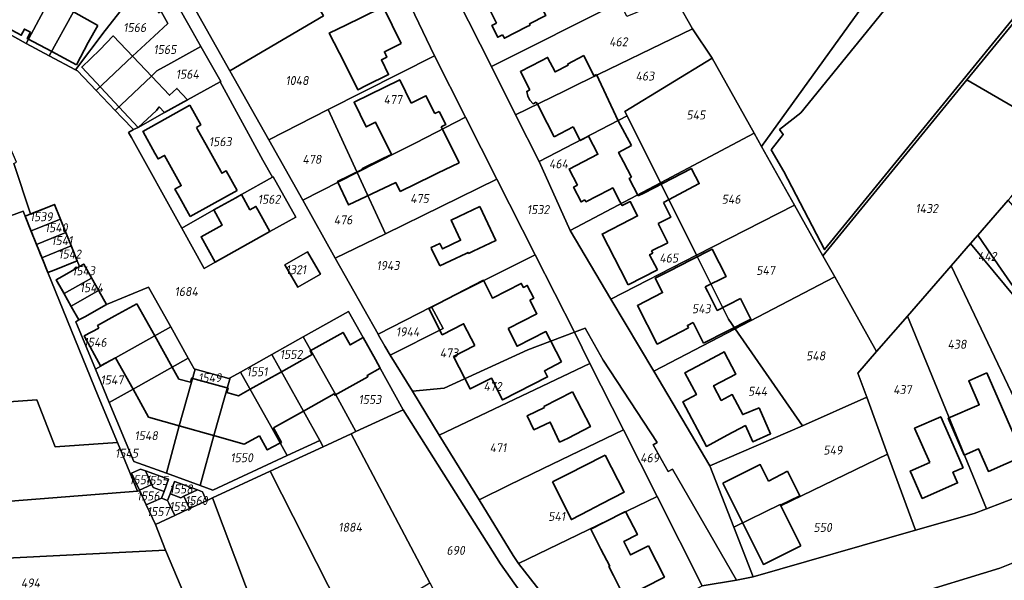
# Model space of a CAD drawing. Extents: x 177930 to 190767, y 381068 to 392034.
# Tile 48 of 256: x 179592 to 179790, y 390459 to 390571. Entities that reach past the tile are written whole.
import ezdxf
from ezdxf.enums import TextEntityAlignment as Align

# ---------------------------------------------------------------- set-up
doc = ezdxf.new("R2010")
doc.units = 0
for name, color, linetype, lineweight in [('B-XX-KG-GRENS_PERCEEL-GV', 150, 'Continuous', 25), ('B-XX-KG-GRENS_PERCEEL-S', 150, 'Continuous', 25), ('B-XX-OG-BEBOUWING-G', 7, 'Continuous', 35)]:
    doc.layers.add(name, color=color, linetype=linetype, lineweight=lineweight)
doc.styles.add('NLCS-ISO', font='NLCS-ISO.ttf', dxfattribs={"height": 1.8})

# ---------------------------------------------------------------- blocks, each defined once
blk = doc.blocks.new('SKG-PERCEELNUMMER-SO')
at = {"layer": 'DefPoints'}
blk.add_point((0, 0), dxfattribs=at)
at = {"style": 'NLCS-ISO', "oblique": 10, "flags": 1}
blk.add_attdef('GEMEENTECODE', text='', height=1.8, dxfattribs=at).set_placement((-0.5, 2.55), align=Align.MIDDLE_RIGHT)
blk.add_attdef('SECTIE', text='', height=1.8, dxfattribs=at).set_placement((0.5, 2.5), align=Align.MIDDLE_LEFT)
at = {"style": 'NLCS-ISO', "oblique": 10}
blk.add_attdef('PERCEELNUMMER', text='', height=1.8, dxfattribs=at).set_placement((0, 0), align=Align.MIDDLE_CENTER)

msp = doc.modelspace()

# ---------------------------------------------------------------- linework, layer by layer
at = {"layer": 'B-XX-KG-GRENS_PERCEEL-GV'}
for points in [[(179727.211, 390569.546), (179731.123, 390563.692), (179739.554, 390548.666), (179741.053, 390545.994), (179772.931, 390590.294), (179776.893, 390600.404), (179780.481, 390604.821), (179781.52, 390608.251), (179782.721, 390612.219), (179780.34, 390612.89), (179771.83, 390615.1), (179768.027, 390615.972), (179766.72, 390611), (179763.484, 390598.539), (179763.163, 390597.303), (179758.368, 390598.631), (179757.305, 390595.245), (179754.145, 390591.747), (179748.633, 390592.656), (179738.048, 390584.821), (179724.301, 390574.644)], [(179603.023, 390584.234), (179605.982, 390585.896), (179608.753, 390587.433), (179611.313, 390588.817), (179614.084, 390590.314), (179608.1, 390601.588), (179607.75, 390601.536), (179605.808, 390607.884), (179604.429, 390607.469), (179603.779, 390609.634), (179602.631, 390613.455), (179601.76, 390613.192), (179594.492, 390610.931), (179590.416, 390609.807), (179591.558, 390606.266), (179589.843, 390605.608), (179587.493, 390604.877), (179578.539, 390575.123), (179593.722, 390566.627), (179594.195, 390567.508), (179601.364, 390580.881), (179601.311, 390580.91)], [(179747.63, 390534.272), (179753.308, 390524.152), (179782.159, 390559.388), (179802.641, 390584.402), (179803.114, 390585.262), (179810.349, 390598.398), (179781.52, 390608.251), (179780.481, 390604.821), (179776.893, 390600.404), (179772.931, 390590.294), (179741.053, 390545.994)], [(179634.555, 390561.164), (179653.299, 390572.135), (179651.811, 390574.652), (179642.034, 390591.188), (179634.466, 390589.31), (179633.02, 390595.133), (179623.931, 390592.876), (179625.237, 390587.037), (179620.6, 390585.96)], [(179686.912, 390562.033), (179712.67, 390574.934), (179706.441, 390588.326), (179697.481, 390584.005), (179695.26, 390582.934), (179680.084, 390575.615)], [(179613.446, 390578.462), (179618.927, 390581.417), (179617.108, 390584.756), (179614.575, 390583.337), (179614.204, 390583.467), (179611.653, 390582.088), (179608.858, 390580.576), (179605.982, 390585.896), (179603.023, 390584.234), (179601.311, 390580.91), (179601.364, 390580.881), (179594.195, 390567.508), (179593.722, 390566.627), (179598.373, 390564.148), (179603.223, 390572.964), (179605.648, 390577.291), (179609.405, 390579.563), (179609.643, 390579.123), (179610.783, 390577.015)], [(179804.14, 390546.554), (179819.656, 390577.25), (179803.114, 390585.262), (179802.641, 390584.402), (179782.159, 390559.388), (179801.564, 390548.076)], [(179614.799, 390575.885), (179620.313, 390578.871), (179618.927, 390581.417), (179613.446, 390578.462), (179610.783, 390577.015), (179609.643, 390579.123), (179609.405, 390579.563), (179605.648, 390577.291), (179603.223, 390572.964), (179598.373, 390564.148), (179603.616, 390561.354), (179609.579, 390569.237), (179612.798, 390573.287), (179612.162, 390574.464)], [(179651.811, 390574.652), (179653.299, 390572.135), (179634.555, 390561.164), (179642.341, 390547.329), (179654.239, 390553.437), (179675.529, 390564.193), (179666.876, 390582.28), (179662.283, 390580.003)], [(179607.786, 390557.196), (179615.022, 390564.113), (179619.357, 390568.087), (179622.146, 390570.644), (179620.791, 390573.06), (179620.294, 390572.781), (179619.241, 390574.7), (179621.825, 390576.096), (179620.313, 390578.871), (179614.799, 390575.885), (179612.162, 390574.464), (179612.798, 390573.287), (179609.579, 390569.237), (179603.616, 390561.354), (179604.014, 390561.142)], [(179628.729, 390566.005), (179626.908, 390569.203), (179623.801, 390574.747), (179622.85, 390574.214), (179621.825, 390576.096), (179619.241, 390574.7), (179620.294, 390572.781), (179620.791, 390573.06), (179622.146, 390570.644), (179619.357, 390568.087), (179615.022, 390564.113), (179607.786, 390557.196), (179611.572, 390553.235), (179618.819, 390560.111), (179619.917, 390561.153), (179622.72, 390562.696)], [(179686.912, 390562.033), (179691.781, 390552.347), (179701.489, 390557.066), (179704.288, 390558.521), (179727.211, 390569.546), (179724.301, 390574.644), (179721.911, 390575.239), (179714.019, 390572.035), (179712.67, 390574.934)], [(179727.211, 390569.546), (179704.288, 390558.521), (179701.489, 390557.066), (179691.781, 390552.347), (179696.464, 390543.03), (179714.111, 390552.152), (179713.681, 390553.015), (179731.123, 390563.692)], [(179632.57, 390558.964), (179632.697, 390559.034), (179628.729, 390566.005), (179622.72, 390562.696), (179619.917, 390561.153), (179618.819, 390560.111), (179611.572, 390553.235), (179612.983, 390551.76), (179615.253, 390549.385), (179616.196, 390549.819), (179621.452, 390552.815), (179626.081, 390555.375)], [(179654.239, 390553.437), (179660.042, 390540.8), (179668.166, 390544.946), (179671.777, 390546.728), (179681.757, 390551.869), (179675.529, 390564.193)], [(179714.111, 390552.152), (179720.793, 390538.746), (179739.554, 390548.666), (179731.123, 390563.692), (179713.681, 390553.015)], [(179624.909, 390529.657), (179631.344, 390533.323), (179636.891, 390536.384), (179643.048, 390539.87), (179641.167, 390543.298), (179632.57, 390558.964), (179626.081, 390555.375), (179621.452, 390552.815), (179616.196, 390549.819), (179615.253, 390549.385), (179614.256, 390548.833), (179614.858, 390547.784)], [(179801.564, 390548.076), (179782.159, 390559.388), (179753.308, 390524.152), (179755.7, 390519.888), (179764.087, 390504.941), (179770.242, 390512.026), (179779.025, 390522.134), (179782.888, 390526.581), (179784.326, 390528.236), (179790.454, 390535.289), (179790.95, 390535.86), (179796.98, 390542.8)], [(179642.341, 390547.329), (179649.145, 390535.239), (179660.042, 390540.8), (179654.239, 390553.437)], [(179660.042, 390540.8), (179665.691, 390528.496), (179688.035, 390539.448), (179681.757, 390551.869), (179671.777, 390546.728), (179668.166, 390544.946)], [(179702.715, 390529.188), (179720.793, 390538.746), (179714.111, 390552.152), (179696.464, 390543.03)], [(179588.008, 390531.167), (179593.115, 390533.077), (179593.526, 390532.055), (179594.635, 390532.502), (179591.237, 390542.599), (179591.774, 390542.88), (179588.693, 390550.158), (179586.303, 390549.164), (179585.513, 390550.872), (179584.765, 390550.561)], [(179720.793, 390538.746), (179728.02, 390524.247), (179747.63, 390534.272), (179741.053, 390545.994), (179739.554, 390548.666)], [(179624.909, 390529.657), (179629.359, 390521.594), (179631.611, 390522.853), (179642.567, 390528.975), (179647.752, 390531.872), (179643.196, 390539.954), (179643.048, 390539.87), (179636.891, 390536.384), (179631.344, 390533.323)], [(179655.648, 390523.683), (179665.691, 390528.496), (179660.042, 390540.8), (179649.145, 390535.239)], [(179695.68, 390524.326), (179688.035, 390539.448), (179665.691, 390528.496), (179655.648, 390523.683), (179664.241, 390508.414), (179674.908, 390513.883)], [(179702.715, 390529.188), (179710.858, 390515.474), (179728.02, 390524.247), (179720.793, 390538.746)], [(179594.635, 390532.502), (179593.526, 390532.055), (179594.711, 390529.109), (179600.598, 390531.483), (179599.411, 390534.428)], [(179728.02, 390524.247), (179734.417, 390511.415), (179735.738, 390509.512), (179746.355, 390515.03), (179755.7, 390519.888), (179753.308, 390524.152), (179747.63, 390534.272)], [(179798.44, 390507.812), (179813.43, 390489.721), (179815.821, 390486.835), (179826.106, 390492.658), (179818.079, 390503.831), (179790.454, 390535.289), (179784.326, 390528.236), (179787.077, 390524.255)], [(179594.711, 390529.109), (179595.796, 390526.414), (179601.685, 390528.788), (179600.598, 390531.483)], [(179595.796, 390526.414), (179596.641, 390524.313), (179596.879, 390523.729), (179602.767, 390526.103), (179601.685, 390528.788)], [(179784.326, 390528.236), (179782.888, 390526.581), (179798.44, 390507.812), (179787.077, 390524.255)], [(179602.767, 390526.103), (179596.879, 390523.729), (179598.087, 390520.771), (179603.962, 390523.139)], [(179799.706, 390478.687), (179813.747, 390485.661), (179798.44, 390507.812), (179782.888, 390526.581), (179779.025, 390522.134)], [(179648.137, 390517.823), (179645.558, 390522.318), (179650.083, 390524.941), (179652.692, 390520.438)], [(179652.692, 390520.438), (179650.083, 390524.941), (179645.558, 390522.318), (179648.137, 390517.823)], [(179666.65, 390504.232), (179671.088, 390497.058), (179677.49, 390497.654), (179694.209, 390505.332), (179703.589, 390508.833), (179695.68, 390524.326), (179674.908, 390513.883), (179677.279, 390509.601)], [(179710.858, 390515.474), (179719.432, 390501.035), (179735.738, 390509.512), (179734.417, 390511.415), (179728.02, 390524.247)], [(179616.438, 390477.191), (179614.846, 390480.621), (179616.648, 390481.43), (179617.636, 390481.07), (179622.254, 390479.385), (179621.356, 390476.924), (179620.874, 390475.6), (179622.076, 390475.162), (179622.558, 390476.486), (179623.456, 390478.946), (179628.044, 390477.273), (179629.072, 390476.898), (179629.884, 390475.106), (179631.063, 390475.654), (179642.633, 390481.034), (179653.239, 390485.917), (179652.545, 390487.167), (179646.022, 390484.119), (179631.137, 390477.18), (179628.588, 390478.112), (179621.82, 390480.587), (179615.315, 390482.966), (179610.388, 390494.789), (179607.608, 390501.461), (179603.662, 390510.931), (179604.29, 390511.284), (179602.728, 390514.065), (179601.327, 390516.559), (179599.762, 390519.345), (179604.434, 390521.969), (179603.962, 390523.139), (179598.087, 390520.771), (179608.189, 390496.025), (179612.019, 390486.771), (179616.046, 390477.016), (179616.496, 390477.06)], [(179604.434, 390521.969), (179599.762, 390519.345), (179601.327, 390516.559), (179606.856, 390519.665), (179605.291, 390522.451)], [(179770.242, 390512.026), (179786.073, 390473.496), (179792.337, 390475.849), (179799.706, 390478.687), (179779.025, 390522.134)], [(179602.728, 390514.065), (179608.257, 390517.171), (179606.856, 390519.665), (179601.327, 390516.559)], [(179735.738, 390509.512), (179749.228, 390490.08), (179762.096, 390495.842), (179760.336, 390500.624), (179764.087, 390504.941), (179755.7, 390519.888), (179746.355, 390515.03)], [(179608.257, 390517.171), (179602.728, 390514.065), (179604.29, 390511.284), (179603.662, 390510.931), (179607.608, 390501.461), (179611.632, 390503.715), (179622.684, 390509.888), (179618.208, 390517.853), (179609.819, 390514.39)], [(179655.733, 390496.301), (179659.779, 390488.928), (179669.219, 390493.273), (179661.245, 390507.752), (179658.324, 390512.993), (179649.245, 390507.906)], [(179664.326, 390508.263), (179665.578, 390506.038), (179666.65, 390504.232), (179677.279, 390509.601), (179674.908, 390513.883), (179664.241, 390508.414)], [(179764.087, 390504.941), (179760.336, 390500.624), (179762.096, 390495.842), (179766.295, 390484.435), (179771.899, 390469.211), (179783.596, 390472.566), (179786.073, 390473.496), (179770.242, 390512.026)], [(179626.206, 390503.621), (179622.684, 390509.888), (179611.632, 390503.715), (179607.608, 390501.461), (179610.388, 390494.789), (179615.137, 390497.439)], [(179671.088, 390497.058), (179676.466, 390488.238), (179706.662, 390502.594), (179703.589, 390508.833), (179694.209, 390505.332), (179677.49, 390497.654)], [(179703.589, 390508.833), (179706.662, 390502.594), (179713.373, 390489.316), (179720.133, 390475.941), (179729.165, 390458.071), (179735.986, 390459.186), (179723.187, 390481.412), (179722.359, 390480.97), (179719.358, 390486.306), (179720.117, 390486.769), (179709.284, 390503.239), (179705.72, 390509.628)], [(179719.432, 390501.035), (179730.691, 390482.074), (179743.373, 390487.532), (179749.228, 390490.08), (179735.738, 390509.512)], [(179649.245, 390507.906), (179642.959, 390504.384), (179649.301, 390493.052), (179652.545, 390487.167), (179653.239, 390485.917), (179658.828, 390488.49), (179659.779, 390488.928), (179655.733, 390496.301)], [(179636.681, 390500.866), (179643.006, 390489.536), (179646.022, 390484.119), (179652.545, 390487.167), (179649.301, 390493.052), (179642.959, 390504.384)], [(179610.388, 390494.789), (179615.315, 390482.966), (179621.82, 390480.587), (179624.37, 390490.105), (179627.581, 390501.441), (179627.403, 390501.492), (179626.206, 390503.621), (179615.137, 390497.439)], [(179676.466, 390488.238), (179684.441, 390475.243), (179690.411, 390478.243), (179697.272, 390481.548), (179713.373, 390489.316), (179706.662, 390502.594)], [(179634.306, 390499.535), (179627.581, 390501.441), (179624.37, 390490.105), (179621.82, 390480.587), (179628.588, 390478.112), (179631.299, 390488.142), (179634.569, 390499.682)], [(179636.681, 390500.866), (179634.569, 390499.682), (179631.299, 390488.142), (179628.588, 390478.112), (179631.137, 390477.18), (179646.022, 390484.119), (179643.006, 390489.536)], [(179532.843, 390470.486), (179616.046, 390477.016), (179612.019, 390486.771), (179599.555, 390485.871), (179595.863, 390495.299), (179582.683, 390494.362), (179572.959, 390493.671), (179556.571, 390492.506), (179556.813, 390489.206), (179558.618, 390489.338), (179559.088, 390482.806), (179559.588, 390475.784), (179548.259, 390474.956), (179532.485, 390473.802)], [(179730.691, 390482.074), (179735.5, 390469.786), (179744.781, 390474.323), (179744.894, 390474.097), (179766.295, 390484.435), (179762.096, 390495.842), (179749.228, 390490.08), (179743.373, 390487.532)], [(179669.219, 390493.273), (179659.779, 390488.928), (179658.828, 390488.49), (179674.578, 390458.69), (179676.063, 390455.881), (179690.085, 390434.256), (179699.848, 390440.905), (179702.314, 390443.285), (179688.716, 390462.466), (179670.03, 390491.992)], [(179674.578, 390458.69), (179658.828, 390488.49), (179653.239, 390485.917), (179642.633, 390481.034), (179658.847, 390449.042), (179665.156, 390452.911), (179671.285, 390456.67)], [(179684.441, 390475.243), (179691.289, 390464.144), (179692.351, 390462.531), (179720.133, 390475.941), (179713.373, 390489.316), (179697.272, 390481.548), (179690.411, 390478.243)], [(179735.5, 390469.786), (179739.376, 390459.882), (179771.899, 390469.211), (179766.295, 390484.435), (179744.894, 390474.097), (179744.781, 390474.323)], [(179616.438, 390477.191), (179618.906, 390478.336), (179617.636, 390481.07), (179616.648, 390481.43), (179614.846, 390480.621)], [(179621.356, 390476.924), (179622.254, 390479.385), (179617.636, 390481.07), (179618.906, 390478.336), (179619.196, 390477.713)], [(179645.415, 390434.528), (179656.029, 390416.057), (179660.499, 390408.278), (179662.353, 390410.608), (179672.803, 390421.505), (179658.847, 390449.042), (179642.633, 390481.034), (179631.063, 390475.654), (179642.148, 390446.245)], [(179622.804, 390476.396), (179624.7, 390475.704), (179625.294, 390475.983), (179628.044, 390477.273), (179623.456, 390478.946), (179622.558, 390476.486)], [(179532.843, 390470.486), (179535.711, 390456.004), (179540.18, 390456.87), (179550.008, 390458.87), (179563.478, 390459.126), (179563.332, 390462.281), (179621.643, 390465.218), (179619.622, 390470.334), (179617.806, 390474.242), (179616.496, 390477.06), (179616.046, 390477.016)], [(179621.356, 390476.924), (179619.196, 390477.713), (179618.906, 390478.336), (179616.438, 390477.191), (179616.496, 390477.06), (179617.806, 390474.242), (179620.874, 390475.6)], [(179625.294, 390475.983), (179626.447, 390473.508), (179629.884, 390475.106), (179629.072, 390476.898), (179628.044, 390477.273)], [(179617.806, 390474.242), (179619.622, 390470.334), (179623.509, 390472.142), (179622.343, 390474.599), (179622.076, 390475.162), (179620.874, 390475.6)], [(179645.415, 390434.528), (179642.148, 390446.245), (179631.063, 390475.654), (179629.884, 390475.106), (179626.447, 390473.508), (179623.509, 390472.142), (179619.622, 390470.334), (179621.643, 390465.218), (179626.285, 390454.337), (179635.774, 390432.097), (179651.02, 390396.363), (179660.499, 390408.278), (179656.029, 390416.057)], [(179622.804, 390476.396), (179622.558, 390476.486), (179622.076, 390475.162), (179622.343, 390474.599), (179623.509, 390472.142), (179626.447, 390473.508), (179625.294, 390475.983), (179624.7, 390475.704)], [(179692.351, 390462.531), (179705.577, 390445.667), (179729.165, 390458.071), (179720.133, 390475.941)], [(179563.478, 390459.126), (179564.692, 390459.149), (179565.572, 390451.316), (179626.285, 390454.337), (179621.643, 390465.218), (179563.332, 390462.281)], [(179784.341, 390428.063), (179793.29, 390410.948), (179811.563, 390419.544), (179816.758, 390421.988), (179818.219, 390422.675), (179794.425, 390463.89), (179788.798, 390461.576), (179770.012, 390455.869)]]:
    msp.add_lwpolyline(points, close=True, dxfattribs=at)
for points in [[(179705.577, 390445.667), (179692.351, 390462.531), (179691.289, 390464.144), (179684.441, 390475.243), (179676.466, 390488.238), (179671.088, 390497.058), (179666.65, 390504.232), (179665.578, 390506.038), (179664.326, 390508.263), (179664.241, 390508.414), (179655.648, 390523.683), (179649.145, 390535.239), (179642.341, 390547.329), (179634.555, 390561.164), (179620.6, 390585.96)], [(179666.876, 390582.28), (179675.529, 390564.193), (179681.757, 390551.869), (179688.035, 390539.448), (179695.68, 390524.326), (179703.589, 390508.833), (179705.72, 390509.628), (179709.284, 390503.239), (179720.117, 390486.769), (179719.358, 390486.306), (179722.359, 390480.97), (179723.187, 390481.412), (179735.986, 390459.186), (179739.376, 390459.882), (179735.5, 390469.786), (179730.691, 390482.074), (179719.432, 390501.035), (179710.858, 390515.474), (179702.715, 390529.188), (179696.464, 390543.03), (179691.781, 390552.347), (179686.912, 390562.033), (179680.084, 390575.615)], [(179623.801, 390574.747), (179626.908, 390569.203), (179628.729, 390566.005), (179632.697, 390559.034), (179632.57, 390558.964), (179641.167, 390543.298), (179643.048, 390539.87), (179643.196, 390539.954), (179647.752, 390531.872), (179642.567, 390528.975), (179631.611, 390522.853), (179629.359, 390521.594), (179624.909, 390529.657), (179614.858, 390547.784), (179614.256, 390548.833), (179615.253, 390549.385), (179612.983, 390551.76), (179611.572, 390553.235), (179607.786, 390557.196), (179604.014, 390561.142), (179603.616, 390561.354), (179598.373, 390564.148), (179593.722, 390566.627), (179578.539, 390575.123)], [(179591.237, 390542.599), (179594.635, 390532.502), (179599.411, 390534.428), (179600.598, 390531.483), (179601.685, 390528.788), (179602.767, 390526.103), (179603.962, 390523.139), (179604.434, 390521.969), (179605.291, 390522.451), (179606.856, 390519.665), (179608.257, 390517.171), (179609.819, 390514.39), (179618.208, 390517.853), (179622.684, 390509.888), (179626.206, 390503.621), (179627.403, 390501.492), (179627.581, 390501.441), (179634.306, 390499.535), (179634.569, 390499.682), (179636.681, 390500.866), (179642.959, 390504.384), (179649.245, 390507.906), (179658.324, 390512.993), (179661.245, 390507.752), (179669.219, 390493.273), (179670.03, 390491.992), (179688.716, 390462.466), (179702.314, 390443.285)], [(179582.683, 390494.362), (179595.863, 390495.299), (179599.555, 390485.871), (179612.019, 390486.771), (179608.189, 390496.025), (179598.087, 390520.771), (179596.879, 390523.729), (179596.641, 390524.313), (179595.796, 390526.414), (179594.711, 390529.109), (179593.526, 390532.055), (179593.115, 390533.077), (179588.008, 390531.167)], [(179792.337, 390475.849), (179786.073, 390473.496), (179783.596, 390472.566), (179771.899, 390469.211), (179739.376, 390459.882), (179735.986, 390459.186), (179729.165, 390458.071)], [(179770.012, 390455.869), (179788.798, 390461.576), (179794.425, 390463.89)]]:
    msp.add_lwpolyline(points, dxfattribs=at)
at = {"layer": 'B-XX-OG-BEBOUWING-G'}
for points in [[(179776.2, 390586.355), (179748.884, 390552.732), (179744.653, 390549.395), (179745.384, 390548.408), (179742.958, 390545.345)], [(179745.492, 390541.035), (179753.668, 390525.384), (179802.796, 390585.575)], [(179691.081, 390577.021), (179686.048, 390574.433), (179687.954, 390570.726)], [(179693.96, 390569.948), (179694.663, 390570.312), (179694.537, 390570.557), (179697.837, 390572.254), (179696.041, 390575.742)], [(179580.21, 390574.946), (179592.744, 390568.273), (179593.402, 390569.508), (179594.593, 390568.874)], [(179668.85, 390566.642), (179665.254, 390573.986), (179660.763, 390571.788), (179657.889, 390570.381)], [(179608.099, 390570.231), (179603.223, 390572.964)], [(179606.141, 390566.806), (179608.099, 390570.231)], [(179657.889, 390570.381), (179654.461, 390568.72), (179657.496, 390562.792)], [(179687.954, 390570.726), (179686.994, 390570.232), (179688.206, 390567.875), (179689.166, 390568.369)], [(179689.166, 390568.369), (179689.527, 390567.668), (179693.96, 390569.948)], [(179594.593, 390568.874), (179593.928, 390567.65), (179598.855, 390565.024)], [(179615.191, 390563.935), (179611.181, 390568.161), (179608.505, 390565.334)], [(179603.797, 390562.39), (179606.141, 390566.806)], [(179661.838, 390558.214), (179666.33, 390560.41), (179664.889, 390563.359), (179665.964, 390563.888), (179665.509, 390564.972), (179668.85, 390566.642)], [(179598.855, 390565.024), (179603.797, 390562.39)], [(179608.505, 390565.334), (179604.858, 390561.915), (179608.683, 390557.834)], [(179618.903, 390560.023), (179615.191, 390563.935)], [(179702.171, 390562.5), (179702.28, 390562.291), (179699.684, 390560.94), (179698.178, 390563.834), (179696.925, 390563.18)], [(179705.431, 390564.213), (179702.171, 390562.5)], [(179707.456, 390560.165), (179705.431, 390564.213)], [(179657.496, 390562.792), (179660.14, 390557.384), (179661.838, 390558.214)], [(179696.925, 390563.18), (179692.734, 390561.005), (179694.622, 390557.366)], [(179626.081, 390555.375), (179623.928, 390557.644), (179622.472, 390556.262), (179618.903, 390560.023)], [(179707.998, 390560.424), (179707.456, 390560.165)], [(179712.344, 390551.165), (179707.998, 390560.424)], [(179608.683, 390557.834), (179612.371, 390553.9)], [(179670.861, 390554.718), (179668.562, 390559.382), (179659.413, 390554.871), (179661.854, 390549.92), (179663.738, 390550.849), (179666.927, 390544.381)], [(179675.59, 390552.589), (179673.821, 390556.177), (179670.861, 390554.718)], [(179694.622, 390557.366), (179694.01, 390557.048), (179694.19, 390556.105), (179694.632, 390555.253), (179695.3, 390554.563), (179695.912, 390554.881)], [(179612.371, 390553.9), (179616.196, 390549.819)], [(179626.539, 390554.254), (179617.106, 390549.029), (179617.159, 390548.933)], [(179619.844, 390553.238), (179620.409, 390553.95), (179621.452, 390552.815)], [(179621.452, 390552.815), (179626.081, 390555.375)], [(179627.855, 390549.837), (179628.719, 390550.317), (179626.539, 390554.254)], [(179695.912, 390554.881), (179696.202, 390554.322)], [(179696.202, 390554.322), (179698.103, 390550.66), (179699.509, 390547.951)], [(179616.196, 390549.819), (179619.844, 390553.238)], [(179676.487, 390553.032), (179675.59, 390552.589)], [(179676.886, 390549.961), (179677.783, 390550.404), (179676.487, 390553.032)], [(179628.087, 390549.419), (179627.855, 390549.837)], [(179677.128, 390549.47), (179676.886, 390549.961)], [(179699.509, 390547.951), (179703.309, 390549.924)], [(179703.309, 390549.924), (179704.71, 390547.198), (179706.396, 390548.077)], [(179714.994, 390546.21), (179712.344, 390551.165)], [(179617.159, 390548.933), (179619.519, 390544.674)], [(179630.411, 390545.243), (179628.087, 390549.419)], [(179680.436, 390542.762), (179677.128, 390549.47)], [(179706.396, 390548.077), (179708.256, 390544.461), (179702.487, 390541.495), (179704.159, 390538.243)], [(179713.366, 390542.968), (179712.415, 390544.827), (179714.994, 390546.21)], [(179619.519, 390544.674), (179620.164, 390543.509), (179621.455, 390544.225), (179623.126, 390541.208)], [(179632.734, 390541.066), (179630.411, 390545.243)], [(179666.927, 390544.381), (179665.324, 390543.649), (179660.969, 390541.562)], [(179742.958, 390545.345), (179745.492, 390541.035)], [(179675.046, 390540.105), (179676.13, 390540.639), (179680.436, 390542.762)], [(179715.019, 390539.878), (179713.366, 390542.968)], [(179623.126, 390541.208), (179624.791, 390538.202), (179623.516, 390537.496), (179624.167, 390536.321)], [(179636.014, 390537.203), (179633.825, 390541.138), (179632.961, 390540.658), (179632.734, 390541.066)], [(179660.969, 390541.562), (179661.042, 390541.422), (179656.105, 390539.017), (179658.313, 390534.309), (179667.779, 390538.796), (179668.673, 390537.016)], [(179668.673, 390537.016), (179675.046, 390540.105)], [(179716.352, 390536.123), (179714.494, 390539.598), (179715.019, 390539.878)], [(179727.088, 390541.389), (179726.993, 390541.575), (179717.46, 390536.691)], [(179721.372, 390534.822), (179728.544, 390538.592), (179727.088, 390541.389)], [(179704.159, 390538.243), (179703.376, 390537.841), (179704.885, 390534.906), (179705.668, 390535.309)], [(179624.167, 390536.321), (179626.579, 390531.965)], [(179626.579, 390531.965), (179630.953, 390534.388), (179636.014, 390537.203)], [(179636.891, 390536.384), (179635.72, 390535.742), (179631.344, 390533.323)], [(179640.128, 390533.34), (179639.754, 390534.022), (179638.548, 390533.36), (179636.891, 390536.384)], [(179705.668, 390535.309), (179705.851, 390534.953), (179710.487, 390537.337)], [(179710.487, 390537.337), (179711.223, 390537.733), (179712.68, 390535.026)], [(179717.46, 390536.691), (179716.352, 390536.123)], [(179599.411, 390534.428), (179594.774, 390532.558), (179594.538, 390532.463)], [(179600.563, 390531.571), (179599.411, 390534.428)], [(179684.6, 390534.001), (179680.427, 390532.022)], [(179683.276, 390525.047), (179687.824, 390527.203), (179684.6, 390534.001)], [(179712.68, 390535.026), (179713.011, 390534.411)], [(179713.011, 390534.411), (179713.134, 390534.171), (179714.736, 390534.992), (179716.213, 390532.108), (179714.766, 390531.367)], [(179720.347, 390530.57), (179722.883, 390531.868), (179721.372, 390534.822)], [(179594.538, 390532.463), (179593.529, 390532.056), (179594.68, 390529.199)], [(179631.344, 390533.323), (179633.021, 390530.289), (179628.779, 390527.937), (179631.611, 390522.853)], [(179642.567, 390528.975), (179640.128, 390533.34)], [(179680.427, 390532.022), (179678.856, 390531.275), (179680.759, 390527.255), (179677.1, 390525.523), (179676.583, 390526.615), (179674.834, 390525.787), (179674.952, 390525.536)], [(179601.689, 390528.778), (179600.563, 390531.571)], [(179714.766, 390531.367), (179709.102, 390528.465), (179712.754, 390521.337)], [(179722.283, 390526.753), (179720.347, 390530.57)], [(179594.68, 390529.199), (179595.806, 390526.407)], [(179602.81, 390525.996), (179601.689, 390528.778)], [(179631.611, 390522.853), (179642.567, 390528.975)], [(179595.806, 390526.407), (179596.928, 390523.625)], [(179603.962, 390523.139), (179602.81, 390525.996)], [(179719.019, 390525.114), (179722.283, 390526.753)], [(179674.952, 390525.536), (179676.563, 390522.115)], [(179676.563, 390522.115), (179678.721, 390523.131), (179681.837, 390524.599), (179682.25, 390524.793), (179682.339, 390524.604), (179683.276, 390525.047)], [(179720.17, 390521.32), (179718.622, 390524.343), (179719.249, 390524.665)], [(179719.249, 390524.665), (179719.019, 390525.114)], [(179729.739, 390517.912), (179733.937, 390519.978), (179731.116, 390525.481), (179726.945, 390523.331)], [(179596.928, 390523.625), (179598.079, 390520.768), (179599.324, 390521.27)], [(179599.324, 390521.27), (179603.962, 390523.139)], [(179606.809, 390519.748), (179605.291, 390522.451), (179604.434, 390521.969)], [(179726.945, 390523.331), (179722.545, 390521.063), (179719.742, 390519.618), (179721.215, 390516.762), (179716.188, 390514.17), (179720.159, 390506.468), (179724.887, 390508.905), (179726.426, 390509.698)], [(179604.434, 390521.969), (179600.932, 390520.002)], [(179712.754, 390521.337), (179714.302, 390518.315)], [(179714.302, 390518.315), (179720.17, 390521.32)], [(179600.932, 390520.002), (179599.762, 390519.345), (179601.28, 390516.642)], [(179608.301, 390517.093), (179606.809, 390519.748)], [(179694.626, 390515.255), (179695.409, 390515.655), (179694.114, 390518.188), (179693.332, 390517.789), (179692.909, 390518.615), (179687.137, 390515.665), (179685.319, 390519.22), (179674.372, 390513.608), (179677.084, 390508.338), (179681.365, 390510.533), (179683.615, 390506.145)], [(179601.28, 390516.642), (179602.772, 390513.987)], [(179609.819, 390514.39), (179608.301, 390517.093)], [(179730.268, 390516.887), (179729.739, 390517.912)], [(179736.834, 390515.553), (179732.169, 390513.203), (179730.268, 390516.887)], [(179605.46, 390511.941), (179609.819, 390514.39)], [(179615.893, 390514.542), (179611.53, 390512.101)], [(179619.493, 390508.106), (179615.893, 390514.542)], [(179690.264, 390509.558), (179696.038, 390512.518), (179694.626, 390515.255)], [(179729.44, 390506.642), (179738.917, 390511.415), (179736.834, 390515.553)], [(179602.772, 390513.987), (179604.29, 390511.284), (179605.46, 390511.941)], [(179611.53, 390512.101), (179608.039, 390510.148), (179608.316, 390509.652)], [(179726.426, 390509.698), (179726.175, 390510.185), (179727.357, 390510.78)], [(179727.357, 390510.78), (179729.44, 390506.642)], [(179608.316, 390509.652), (179605.359, 390508.09), (179608.641, 390502.132), (179611.632, 390503.715)], [(179661.245, 390507.752), (179658.624, 390506.291), (179657.218, 390508.804), (179650.6, 390505.114), (179651.024, 390504.348)], [(179700.997, 390502.871), (179697.856, 390508.97), (179692.082, 390506.01), (179690.264, 390509.558)], [(179623.003, 390501.832), (179619.493, 390508.106)], [(179663.679, 390503.385), (179661.245, 390507.752)], [(179651.024, 390504.348), (179644.9, 390500.917)], [(179683.615, 390506.145), (179679.334, 390503.95), (179682.654, 390497.475), (179686.918, 390499.661), (179689.168, 390495.273), (179698.166, 390499.887), (179697.545, 390501.093), (179700.997, 390502.871)], [(179733.229, 390504.703), (179728.054, 390501.96)], [(179740.536, 390493.712), (179737.277, 390492.347), (179735.163, 390496.332), (179732.978, 390495.173), (179731.426, 390498.099), (179735.887, 390500.465), (179733.549, 390504.873), (179733.229, 390504.703)], [(179611.632, 390503.715), (179615.137, 390497.439)], [(179664.658, 390501.629), (179663.679, 390503.385)], [(179626.654, 390498.805), (179624.328, 390499.464), (179623.003, 390501.832)], [(179644.9, 390500.917), (179638.618, 390497.397)], [(179655.421, 390496.47), (179655.567, 390496.208), (179662.185, 390499.904), (179662.039, 390500.166), (179664.658, 390501.629)], [(179728.054, 390501.96), (179725.685, 390500.703), (179728.003, 390496.336), (179725.265, 390494.883), (179729.988, 390485.984), (179734.164, 390488.2)], [(179786.162, 390500.685), (179782.54, 390499.11), (179784.629, 390494.306), (179778.422, 390491.607), (179779.634, 390488.81)], [(179791.373, 390488.724), (179786.162, 390500.685)], [(179633.949, 390496.742), (179634.175, 390497.599), (179626.885, 390499.655), (179626.654, 390498.805)], [(179615.137, 390497.439), (179618.268, 390491.834), (179624.37, 390490.105)], [(179638.618, 390497.397), (179636.276, 390496.085), (179633.949, 390496.742)], [(179649.301, 390493.052), (179655.421, 390496.47)], [(179703.18, 390496.911), (179697.454, 390493.966)], [(179702.319, 390487.642), (179706.772, 390489.935), (179703.18, 390496.911)], [(179643.269, 390489.682), (179649.301, 390493.052)], [(179697.573, 390493.735), (179694.114, 390492.115), (179695.425, 390489.301), (179698.722, 390490.837), (179700.585, 390486.838), (179702.319, 390487.642)], [(179697.454, 390493.966), (179697.573, 390493.735)], [(179734.164, 390488.2), (179737.796, 390490.128), (179739.286, 390486.919), (179742.829, 390488.521), (179740.536, 390493.712)], [(179779.413, 390486.266), (179776.931, 390491.91), (179771.69, 390489.606), (179774.713, 390482.732)], [(179624.37, 390490.105), (179631.496, 390488.086)], [(179644.555, 390486.601), (179644.865, 390486.763), (179643.269, 390489.682)], [(179779.634, 390488.81), (179781.631, 390484.226), (179784.519, 390485.484), (179786.484, 390480.974), (179793.431, 390484), (179791.373, 390488.724)], [(179631.496, 390488.086), (179637.41, 390486.41), (179640.453, 390488.11)], [(179640.453, 390488.11), (179642.026, 390485.278), (179644.555, 390486.601)], [(179781.425, 390481.688), (179779.413, 390486.266)], [(179709.696, 390484.237), (179705.369, 390482.006), (179702.625, 390480.595)], [(179706.456, 390473.164), (179708.973, 390474.463), (179713.525, 390476.811), (179709.696, 390484.237)], [(179774.713, 390482.732), (179770.822, 390481.023), (179771.212, 390480.136)], [(179702.625, 390480.595), (179699.177, 390478.911)], [(179737.684, 390480.794), (179733.274, 390478.587)], [(179742.429, 390479.021), (179740.769, 390482.336), (179737.684, 390480.794)], [(179746.245, 390480.989), (179742.429, 390479.021)], [(179744.837, 390474.211), (179748.727, 390476.072), (179746.245, 390480.989)], [(179771.212, 390480.136), (179773.225, 390475.559), (179780.305, 390478.672), (179779.375, 390480.787), (179781.425, 390481.688)], [(179699.177, 390478.911), (179702.955, 390471.327), (179706.456, 390473.164)], [(179733.274, 390478.587), (179737.342, 390470.459)], [(179713.803, 390472.965), (179709.454, 390470.732), (179706.827, 390469.382), (179708.871, 390465.404)], [(179718.364, 390466.084), (179714.8, 390464.254), (179713.432, 390466.919), (179716.183, 390468.331), (179713.803, 390472.965)], [(179746.845, 390470.212), (179744.837, 390474.211)], [(179737.342, 390470.459), (179741.409, 390462.332), (179748.91, 390466.086)], [(179748.91, 390466.086), (179746.845, 390470.212)], [(179708.871, 390465.404), (179710.615, 390462.009), (179710.434, 390461.916), (179711.353, 390460.13)], [(179713.611, 390455.733), (179721.578, 390459.824), (179718.364, 390466.084)], [(179711.353, 390460.13), (179713.611, 390455.733)]]:
    msp.add_lwpolyline(points, dxfattribs=at)

# ---------------------------------------------------------------- block references
at = {"layer": 'B-XX-KG-GRENS_PERCEEL-S'}
for p, values in [((179615.481, 390569.82), {'PERCEELNUMMER': '1566'}), ((179712.359, 390566.965), {'PERCEELNUMMER': '462'}), ((179621.522, 390565.427), {'PERCEELNUMMER': '1565'}), ((179626.025, 390560.484), {'PERCEELNUMMER': '1564'}), ((179647.987, 390559.215), {'PERCEELNUMMER': '1048'}), ((179717.67, 390560.11), {'PERCEELNUMMER': '463'}), ((179667.182, 390555.418), {'PERCEELNUMMER': '477'}), ((179727.888, 390552.317), {'PERCEELNUMMER': '545'}), ((179632.615, 390546.975), {'PERCEELNUMMER': '1563'}), ((179650.967, 390543.438), {'PERCEELNUMMER': '478'}), ((179700.376, 390542.541), {'PERCEELNUMMER': '464'}), ((179642.39, 390535.443), {'PERCEELNUMMER': '1562'}), ((179672.523, 390535.574), {'PERCEELNUMMER': '475'}), ((179734.945, 390535.457), {'PERCEELNUMMER': '546'}), ((179696.274, 390533.383), {'PERCEELNUMMER': '1532'}), ((179774.117, 390533.59), {'PERCEELNUMMER': '1432'}), ((179596.742, 390531.948), {'PERCEELNUMMER': '1539'}), ((179657.222, 390531.321), {'PERCEELNUMMER': '476'}), ((179599.744, 390529.756), {'PERCEELNUMMER': '1540'}), ((179600.888, 390527.182), {'PERCEELNUMMER': '1541'}), ((179602.461, 390524.466), {'PERCEELNUMMER': '1542'}), ((179722.454, 390523.674), {'PERCEELNUMMER': '465'}), ((179786.245, 390524.005), {'PERCEELNUMMER': '442'}), ((179605.225, 390521.129), {'PERCEELNUMMER': '1543'}), ((179647.765, 390521.345), {'PERCEELNUMMER': '1321'}), ((179666.203, 390522.181), {'PERCEELNUMMER': '1943'}), ((179741.844, 390521.213), {'PERCEELNUMMER': '547'}), ((179606.798, 390517.745), {'PERCEELNUMMER': '1544'}), ((179625.802, 390516.972), {'PERCEELNUMMER': '1684'}), ((179728.968, 390513.524), {'PERCEELNUMMER': '543'}), ((179670.157, 390508.914), {'PERCEELNUMMER': '1944'}), ((179607.543, 390506.811), {'PERCEELNUMMER': '1546'}), ((179780.177, 390506.411), {'PERCEELNUMMER': '438'}), ((179646.797, 390504.391), {'PERCEELNUMMER': '1552'}), ((179678.428, 390504.686), {'PERCEELNUMMER': '473'}), ((179751.88, 390504.103), {'PERCEELNUMMER': '548'}), ((179630.531, 390499.73), {'PERCEELNUMMER': '1549'}), ((179639.981, 390500.911), {'PERCEELNUMMER': '1551'}), ((179610.926, 390499.281), {'PERCEELNUMMER': '1547'}), ((179687.177, 390497.977), {'PERCEELNUMMER': '472'}), ((179740.256, 390497.005), {'PERCEELNUMMER': '544'}), ((179769.243, 390497.327), {'PERCEELNUMMER': '437'}), ((179662.586, 390495.359), {'PERCEELNUMMER': '1553'}), ((179617.772, 390488.121), {'PERCEELNUMMER': '1548'}), ((179688.251, 390485.71), {'PERCEELNUMMER': '471'}), ((179613.854, 390484.614), {'PERCEELNUMMER': '1545'}), ((179636.905, 390483.702), {'PERCEELNUMMER': '1550'}), ((179718.626, 390483.68), {'PERCEELNUMMER': '469'}), ((179755.323, 390485.23), {'PERCEELNUMMER': '549'}), ((179616.698, 390479.292), {'PERCEELNUMMER': '1554'}), ((179619.881, 390479.17), {'PERCEELNUMMER': '1555'}), ((179618.167, 390476.049), {'PERCEELNUMMER': '1556'}), ((179624.777, 390477.456), {'PERCEELNUMMER': '1558'}), ((179624.716, 390473.968), {'PERCEELNUMMER': '1559'}), ((179627.837, 390475.131), {'PERCEELNUMMER': '1560'}), ((179620.187, 390472.927), {'PERCEELNUMMER': '1557'}), ((179700.005, 390471.958), {'PERCEELNUMMER': '541'}), ((179658.629, 390469.781), {'PERCEELNUMMER': '1884'}), ((179753.278, 390469.749), {'PERCEELNUMMER': '550'}), ((179679.765, 390465.157), {'PERCEELNUMMER': '690'}), ((179594.603, 390458.634), {'PERCEELNUMMER': '494'})]:
    msp.add_blockref('SKG-PERCEELNUMMER-SO', p, dxfattribs=at).add_auto_attribs(values)

doc.saveas('drawing.dxf')
